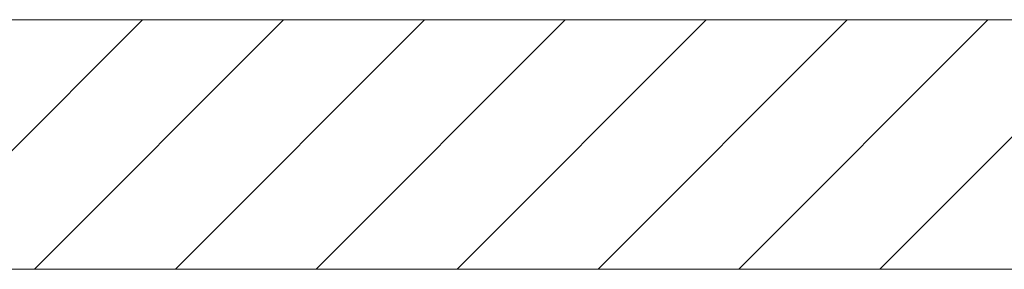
# Model space of a CAD drawing. Extents: x -620 to 3480, y 62 to 1112.
# Tile 220 of 256: x 181.85 to 191.74, y 879.13 to 881.63. Entities that reach past the tile are written whole.
import ezdxf
from ezdxf.lldxf.tags import DXFTag

# ---------------------------------------------------------------- set-up
doc = ezdxf.new("R2010")
doc.units = 0
doc.layers.get('0').update_dxf_attribs({"lineweight": 13})
doc.layers.add('E_Detail_Linie_Text_Bem', color=7, linetype='Continuous', lineweight=13)
doc.layers.add('E_Detail_Wandschraffur', color=7, linetype='Continuous', lineweight=5, true_color=0xc0c0c0)
tags = doc.linetypes.add('fein_strichliert', pattern=[4, 1, -2, 1]).pattern_tags.tags
tags[8:9] = [DXFTag(74, 4), DXFTag(75, 0), DXFTag(340, '0'), DXFTag(46, 0.0), DXFTag(50, 0.0), DXFTag(44, 0.0), DXFTag(45, 0.0)]
tags[6:7] = [DXFTag(74, 4), DXFTag(75, 0), DXFTag(340, '0'), DXFTag(46, 0.0), DXFTag(50, 0.0), DXFTag(44, 0.0), DXFTag(45, 0.0)]
tags[4:5] = [DXFTag(74, 4), DXFTag(75, 0), DXFTag(340, '0'), DXFTag(46, 0.0), DXFTag(50, 0.0), DXFTag(44, 0.0), DXFTag(45, 0.0)]

# ---------------------------------------------------------------- blocks, each defined once
blk = doc.blocks.new('Referenz-A06GA2TU8I')
at = {"layer": 'E_Detail_Linie_Text_Bem', "linetype": 'Continuous', "ltscale": 0.13}
for p, q in [((202.3957, 881.631), (151.0686, 881.631)), ((151.0686, 879.131), (199.8957, 879.131)), ((161.461, 879.131), (202.3957, 879.131))]:
    blk.add_line(p, q, dxfattribs=at)
at = {"layer": 'E_Detail_Wandschraffur', "linetype": 'fein_strichliert', "ltscale": 0.13}
for p, q in [((180.5887, 879.131), (183.0887, 881.631)), ((183.4171, 879.131), (185.9171, 881.631)), ((186.2455, 879.131), (188.7455, 881.631)), ((189.0739, 879.131), (191.5739, 881.631))]:
    blk.add_line(p, q, dxfattribs=at)
at = {"layer": 'E_Detail_Wandschraffur', "linetype": 'ByBlock', "ltscale": 0.13}
for p, q in [((182.0029, 879.131), (184.5029, 881.631)), ((184.8313, 879.131), (187.3313, 881.631)), ((187.6597, 879.131), (190.1597, 881.631)), ((190.4881, 879.131), (192.9881, 881.631))]:
    blk.add_line(p, q, dxfattribs=at)

msp = doc.modelspace()

# ---------------------------------------------------------------- block references
at = {"color": 8, "lineweight": 25, "ltscale": 0.25, "true_color": 0x808080}
msp.add_blockref('Referenz-A06GA2TU8I', (0, 0), dxfattribs=at)

doc.saveas('drawing.dxf')
